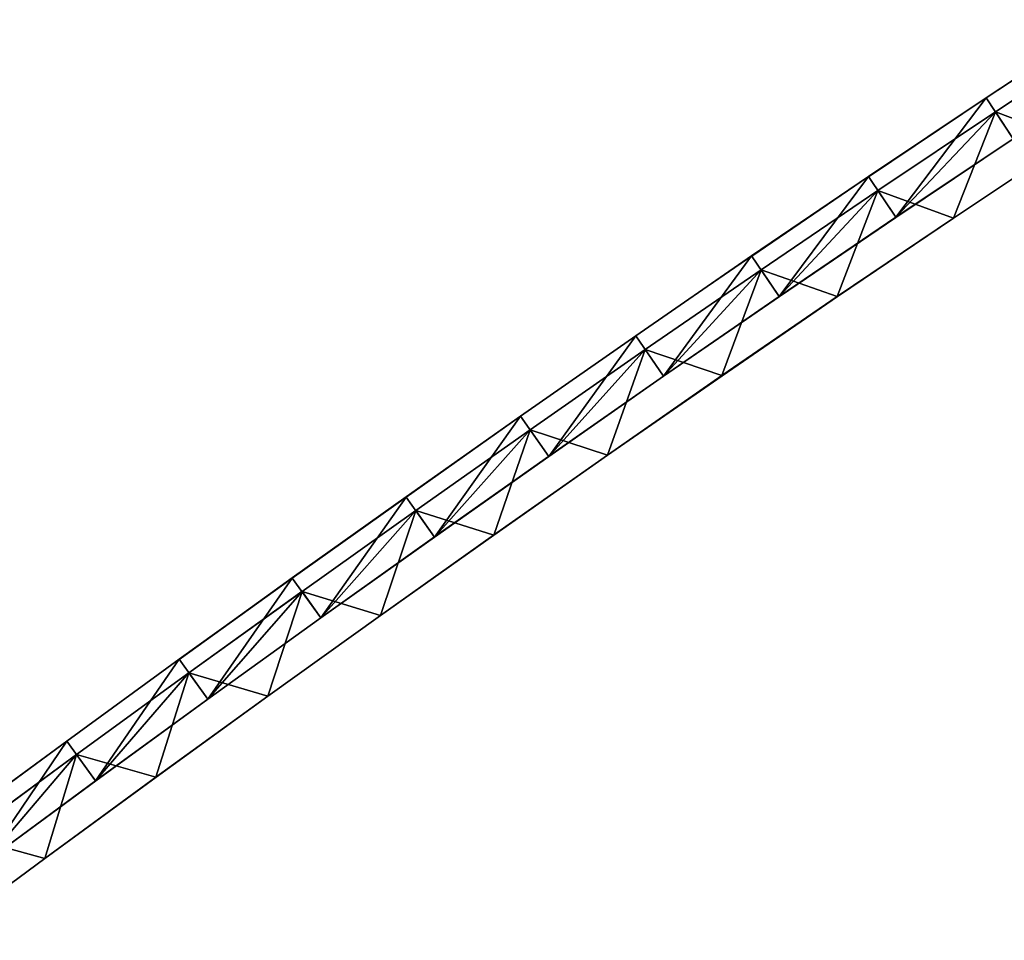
# Model space of a CAD drawing. Header units: millimetres. Extents: x -20 to 1804, y -298 to 307.
# Tile 113 of 189: x 1417 to 1447, y -162 to -134. Entities that reach past the tile are written whole.
import ezdxf

# ---------------------------------------------------------------- set-up
doc = ezdxf.new("R2010")
doc.units = ezdxf.units.MM
doc.header["$LTSCALE"] = 33.374815
for name, color, linetype in [('100', 7, 'CONTINUOUS'), ('101', 7, 'CONTINUOUS'), ('102', 7, 'CONTINUOUS'), ('103', 7, 'CONTINUOUS'), ('88', 7, 'CONTINUOUS'), ('89', 7, 'CONTINUOUS'), ('91', 7, 'CONTINUOUS'), ('92', 7, 'CONTINUOUS'), ('93', 7, 'CONTINUOUS'), ('94', 7, 'CONTINUOUS'), ('95', 7, 'CONTINUOUS'), ('99', 7, 'CONTINUOUS')]:
    doc.layers.add(name, color=color, linetype=linetype)

msp = doc.modelspace()

# ---------------------------------------------------------------- linework, layer by layer
at = {"layer": '100', "color": 70, "linetype": 'Continuous', "true_color": 0x7ee600}
for points in [[(1446.643, -136.467, 32.5), (1447.472, -137.716, 32.5), (1450.27, -134.079, 32.5), (1446.643, -136.467, 32.5)], [(1443.043, -138.872, 32.5), (1443.88, -140.117, 32.5), (1446.643, -136.467, 32.5), (1443.043, -138.872, 32.5)], [(1443.88, -140.117, 32.5), (1447.472, -137.716, 32.5), (1446.643, -136.467, 32.5), (1443.88, -140.117, 32.5)], [(1439.472, -141.299, 32.5), (1440.317, -142.538, 32.5), (1443.043, -138.872, 32.5), (1439.472, -141.299, 32.5)], [(1440.317, -142.538, 32.5), (1443.88, -140.117, 32.5), (1443.043, -138.872, 32.5), (1440.317, -142.538, 32.5)], [(1435.927, -143.743, 32.5), (1436.78, -144.977, 32.5), (1439.472, -141.299, 32.5), (1435.927, -143.743, 32.5)], [(1436.78, -144.977, 32.5), (1440.317, -142.538, 32.5), (1439.472, -141.299, 32.5), (1436.78, -144.977, 32.5)], [(1432.407, -146.201, 32.5), (1433.267, -147.43, 32.5), (1435.927, -143.743, 32.5), (1432.407, -146.201, 32.5)], [(1433.267, -147.43, 32.5), (1436.78, -144.977, 32.5), (1435.927, -143.743, 32.5), (1433.267, -147.43, 32.5)], [(1428.907, -148.67, 32.5), (1429.774, -149.894, 32.5), (1432.407, -146.201, 32.5), (1428.907, -148.67, 32.5)], [(1429.774, -149.894, 32.5), (1433.267, -147.43, 32.5), (1432.407, -146.201, 32.5), (1429.774, -149.894, 32.5)], [(1425.427, -151.148, 32.5), (1426.301, -152.367, 32.5), (1428.907, -148.67, 32.5), (1425.427, -151.148, 32.5)], [(1426.301, -152.367, 32.5), (1429.774, -149.894, 32.5), (1428.907, -148.67, 32.5), (1426.301, -152.367, 32.5)], [(1421.965, -153.632, 32.5), (1422.845, -154.848, 32.5), (1425.427, -151.148, 32.5), (1421.965, -153.632, 32.5)], [(1422.845, -154.848, 32.5), (1426.301, -152.367, 32.5), (1425.427, -151.148, 32.5), (1422.845, -154.848, 32.5)], [(1418.528, -156.132, 32.5), (1419.413, -157.343, 32.5), (1421.965, -153.632, 32.5), (1418.528, -156.132, 32.5)], [(1419.413, -157.343, 32.5), (1422.845, -154.848, 32.5), (1421.965, -153.632, 32.5), (1419.413, -157.343, 32.5)], [(1415.112, -158.642, 32.5), (1416.003, -159.85, 32.5), (1418.528, -156.132, 32.5), (1415.112, -158.642, 32.5)], [(1416.003, -159.85, 32.5), (1419.413, -157.343, 32.5), (1418.528, -156.132, 32.5), (1416.003, -159.85, 32.5)]]:
    msp.add_3dface(points, dxfattribs=at)
at = {"layer": '101', "color": 70, "linetype": 'Continuous', "true_color": 0x7ee600}
for points in [[(1447.472, -137.716, 39), (1446.925, -136.891, 39), (1450.55, -134.506, 39), (1447.472, -137.716, 39)], [(1443.88, -140.117, 39), (1443.327, -139.295, 39), (1446.925, -136.891, 39), (1443.88, -140.117, 39)], [(1447.472, -137.716, 39), (1443.88, -140.117, 39), (1446.925, -136.891, 39), (1447.472, -137.716, 39)], [(1440.317, -142.538, 39), (1439.759, -141.72, 39), (1443.327, -139.295, 39), (1440.317, -142.538, 39)], [(1443.88, -140.117, 39), (1440.317, -142.538, 39), (1443.327, -139.295, 39), (1443.88, -140.117, 39)], [(1436.78, -144.977, 39), (1436.217, -144.162, 39), (1439.759, -141.72, 39), (1436.78, -144.977, 39)], [(1440.317, -142.538, 39), (1436.78, -144.977, 39), (1439.759, -141.72, 39), (1440.317, -142.538, 39)], [(1433.267, -147.43, 39), (1432.699, -146.619, 39), (1436.217, -144.162, 39), (1433.267, -147.43, 39)], [(1436.78, -144.977, 39), (1433.267, -147.43, 39), (1436.217, -144.162, 39), (1436.78, -144.977, 39)], [(1429.774, -149.894, 39), (1429.202, -149.086, 39), (1432.699, -146.619, 39), (1429.774, -149.894, 39)], [(1433.267, -147.43, 39), (1429.774, -149.894, 39), (1432.699, -146.619, 39), (1433.267, -147.43, 39)], [(1426.301, -152.367, 39), (1425.724, -151.562, 39), (1429.202, -149.086, 39), (1426.301, -152.367, 39)], [(1429.774, -149.894, 39), (1426.301, -152.367, 39), (1429.202, -149.086, 39), (1429.774, -149.894, 39)], [(1422.845, -154.848, 39), (1422.264, -154.046, 39), (1425.724, -151.562, 39), (1422.845, -154.848, 39)], [(1426.301, -152.367, 39), (1422.845, -154.848, 39), (1425.724, -151.562, 39), (1426.301, -152.367, 39)], [(1419.413, -157.343, 39), (1418.829, -156.543, 39), (1422.264, -154.046, 39), (1419.413, -157.343, 39)], [(1422.845, -154.848, 39), (1419.413, -157.343, 39), (1422.264, -154.046, 39), (1422.845, -154.848, 39)], [(1416.003, -159.85, 39), (1415.415, -159.053, 39), (1418.829, -156.543, 39), (1416.003, -159.85, 39)], [(1419.413, -157.343, 39), (1416.003, -159.85, 39), (1418.829, -156.543, 39), (1419.413, -157.343, 39)]]:
    msp.add_3dface(points, dxfattribs=at)
at = {"layer": '102', "color": 70, "linetype": 'Continuous', "true_color": 0x7ee600}
for points in [[(1450.55, -134.506, 4), (1446.925, -136.891, 4), (1450.545, -134.501, 24), (1450.55, -134.506, 4)], [(1450.545, -134.501, 24), (1446.925, -136.891, 4), (1446.925, -136.891, 24), (1450.545, -134.501, 24)], [(1446.925, -136.891, 4), (1443.327, -139.295, 4), (1446.925, -136.891, 24), (1446.925, -136.891, 4)], [(1446.925, -136.891, 24), (1443.327, -139.295, 4), (1443.331, -139.299, 24), (1446.925, -136.891, 24)], [(1443.327, -139.295, 4), (1439.759, -141.72, 4), (1443.331, -139.299, 24), (1443.327, -139.295, 4)], [(1443.331, -139.299, 24), (1439.759, -141.72, 4), (1439.762, -141.724, 24), (1443.331, -139.299, 24)], [(1439.759, -141.72, 4), (1436.217, -144.162, 4), (1439.762, -141.724, 24), (1439.759, -141.72, 4)], [(1439.762, -141.724, 24), (1436.217, -144.162, 4), (1436.217, -144.163, 24), (1439.762, -141.724, 24)], [(1436.217, -144.163, 24), (1432.699, -146.619, 4), (1432.697, -146.616, 24), (1436.217, -144.163, 24)], [(1436.217, -144.162, 4), (1432.699, -146.619, 4), (1436.217, -144.163, 24), (1436.217, -144.162, 4)], [(1432.697, -146.616, 24), (1429.202, -149.086, 4), (1429.199, -149.082, 24), (1432.697, -146.616, 24)], [(1432.699, -146.619, 4), (1429.202, -149.086, 4), (1432.697, -146.616, 24), (1432.699, -146.619, 4)], [(1429.199, -149.082, 24), (1425.724, -151.562, 4), (1425.722, -151.56, 24), (1429.199, -149.082, 24)], [(1429.202, -149.086, 4), (1425.724, -151.562, 4), (1429.199, -149.082, 24), (1429.202, -149.086, 4)], [(1425.724, -151.562, 4), (1422.264, -154.046, 4), (1425.722, -151.56, 24), (1425.724, -151.562, 4)], [(1425.722, -151.56, 24), (1422.264, -154.046, 4), (1422.267, -154.049, 24), (1425.722, -151.56, 24)], [(1422.264, -154.046, 4), (1418.829, -156.543, 4), (1422.267, -154.049, 24), (1422.264, -154.046, 4)], [(1422.267, -154.049, 24), (1418.829, -156.543, 4), (1418.832, -156.547, 24), (1422.267, -154.049, 24)], [(1418.829, -156.543, 4), (1415.415, -159.053, 4), (1418.832, -156.547, 24), (1418.829, -156.543, 4)], [(1418.832, -156.547, 24), (1415.415, -159.053, 4), (1415.416, -159.055, 24), (1418.832, -156.547, 24)]]:
    msp.add_3dface(points, dxfattribs=at)
at = {"layer": '103', "color": 70, "linetype": 'Continuous', "true_color": 0x7ee600}
for points in [[(1446.643, -136.467, 30.5), (1450.27, -134.079, 32.5), (1450.266, -134.074, 30.5), (1446.643, -136.467, 30.5)], [(1446.643, -136.467, 32.5), (1450.27, -134.079, 32.5), (1446.643, -136.467, 30.5), (1446.643, -136.467, 32.5)], [(1443.043, -138.872, 32.5), (1446.643, -136.467, 32.5), (1443.046, -138.876, 30.5), (1443.043, -138.872, 32.5)], [(1443.046, -138.876, 30.5), (1446.643, -136.467, 32.5), (1446.643, -136.467, 30.5), (1443.046, -138.876, 30.5)], [(1439.472, -141.299, 32.5), (1443.043, -138.872, 32.5), (1439.474, -141.302, 30.5), (1439.472, -141.299, 32.5)], [(1439.474, -141.302, 30.5), (1443.043, -138.872, 32.5), (1443.046, -138.876, 30.5), (1439.474, -141.302, 30.5)], [(1435.927, -143.743, 32.5), (1439.472, -141.299, 32.5), (1435.927, -143.743, 30.5), (1435.927, -143.743, 32.5)], [(1435.927, -143.743, 30.5), (1439.472, -141.299, 32.5), (1439.474, -141.302, 30.5), (1435.927, -143.743, 30.5)], [(1432.407, -146.201, 32.5), (1435.927, -143.743, 32.5), (1432.404, -146.198, 30.5), (1432.407, -146.201, 32.5)], [(1432.404, -146.198, 30.5), (1435.927, -143.743, 32.5), (1435.927, -143.743, 30.5), (1432.404, -146.198, 30.5)], [(1428.904, -148.666, 30.5), (1432.407, -146.201, 32.5), (1432.404, -146.198, 30.5), (1428.904, -148.666, 30.5)], [(1428.907, -148.67, 32.5), (1432.407, -146.201, 32.5), (1428.904, -148.666, 30.5), (1428.907, -148.67, 32.5)], [(1425.425, -151.145, 30.5), (1428.907, -148.67, 32.5), (1428.904, -148.666, 30.5), (1425.425, -151.145, 30.5)], [(1425.427, -151.148, 32.5), (1428.907, -148.67, 32.5), (1425.425, -151.145, 30.5), (1425.427, -151.148, 32.5)], [(1421.965, -153.632, 32.5), (1425.427, -151.148, 32.5), (1421.968, -153.636, 30.5), (1421.965, -153.632, 32.5)], [(1421.968, -153.636, 30.5), (1425.427, -151.148, 32.5), (1425.425, -151.145, 30.5), (1421.968, -153.636, 30.5)], [(1418.528, -156.132, 32.5), (1421.965, -153.632, 32.5), (1418.531, -156.136, 30.5), (1418.528, -156.132, 32.5)], [(1418.531, -156.136, 30.5), (1421.965, -153.632, 32.5), (1421.968, -153.636, 30.5), (1418.531, -156.136, 30.5)], [(1415.112, -158.642, 32.5), (1418.528, -156.132, 32.5), (1415.114, -158.644, 30.5), (1415.112, -158.642, 32.5)], [(1415.114, -158.644, 30.5), (1418.528, -156.132, 32.5), (1418.531, -156.136, 30.5), (1415.114, -158.644, 30.5)]]:
    msp.add_3dface(points, dxfattribs=at)
at = {"layer": '88', "color": 70, "linetype": 'Continuous', "true_color": 0x7ee600}
for points in [[(1450.55, -134.506, 4), (1449.222, -137.759, 4), (1446.925, -136.891, 4), (1450.55, -134.506, 4)], [(1446.925, -136.891, 4), (1445.641, -140.138, 4), (1443.327, -139.295, 4), (1446.925, -136.891, 4)], [(1449.222, -137.759, 4), (1445.641, -140.138, 4), (1446.925, -136.891, 4), (1449.222, -137.759, 4)], [(1443.327, -139.295, 4), (1442.089, -142.538, 4), (1439.759, -141.72, 4), (1443.327, -139.295, 4)], [(1445.641, -140.138, 4), (1442.089, -142.538, 4), (1443.327, -139.295, 4), (1445.641, -140.138, 4)], [(1439.759, -141.72, 4), (1438.564, -144.957, 4), (1436.217, -144.162, 4), (1439.759, -141.72, 4)], [(1442.089, -142.538, 4), (1438.564, -144.957, 4), (1439.759, -141.72, 4), (1442.089, -142.538, 4)], [(1436.217, -144.162, 4), (1435.063, -147.392, 4), (1432.699, -146.619, 4), (1436.217, -144.162, 4)], [(1438.564, -144.957, 4), (1435.063, -147.392, 4), (1436.217, -144.162, 4), (1438.564, -144.957, 4)], [(1432.699, -146.619, 4), (1431.584, -149.839, 4), (1429.202, -149.086, 4), (1432.699, -146.619, 4)], [(1435.063, -147.392, 4), (1431.584, -149.839, 4), (1432.699, -146.619, 4), (1435.063, -147.392, 4)], [(1429.202, -149.086, 4), (1428.123, -152.295, 4), (1425.724, -151.562, 4), (1429.202, -149.086, 4)], [(1431.584, -149.839, 4), (1428.123, -152.295, 4), (1429.202, -149.086, 4), (1431.584, -149.839, 4)], [(1425.724, -151.562, 4), (1424.68, -154.758, 4), (1422.264, -154.046, 4), (1425.724, -151.562, 4)], [(1428.123, -152.295, 4), (1424.68, -154.758, 4), (1425.724, -151.562, 4), (1428.123, -152.295, 4)], [(1422.264, -154.046, 4), (1421.258, -157.234, 4), (1418.829, -156.543, 4), (1422.264, -154.046, 4)], [(1424.68, -154.758, 4), (1421.258, -157.234, 4), (1422.264, -154.046, 4), (1424.68, -154.758, 4)], [(1418.829, -156.543, 4), (1417.858, -159.724, 4), (1415.415, -159.053, 4), (1418.829, -156.543, 4)], [(1421.258, -157.234, 4), (1417.858, -159.724, 4), (1418.829, -156.543, 4), (1421.258, -157.234, 4)], [(1417.858, -159.724, 4), (1414.478, -162.223, 4), (1415.415, -159.053, 4), (1417.858, -159.724, 4)]]:
    msp.add_3dface(points, dxfattribs=at)
at = {"layer": '89', "color": 70, "linetype": 'Continuous', "true_color": 0x7ee600}
for points in [[(1450.55, -134.506, 59), (1446.925, -136.891, 59), (1449.222, -137.759, 59), (1450.55, -134.506, 59)], [(1446.925, -136.891, 59), (1443.327, -139.295, 59), (1445.641, -140.138, 59), (1446.925, -136.891, 59)], [(1449.222, -137.759, 59), (1446.925, -136.891, 59), (1445.641, -140.138, 59), (1449.222, -137.759, 59)], [(1443.327, -139.295, 59), (1439.759, -141.72, 59), (1442.089, -142.538, 59), (1443.327, -139.295, 59)], [(1445.641, -140.138, 59), (1443.327, -139.295, 59), (1442.089, -142.538, 59), (1445.641, -140.138, 59)], [(1439.759, -141.72, 59), (1436.217, -144.162, 59), (1438.564, -144.957, 59), (1439.759, -141.72, 59)], [(1442.089, -142.538, 59), (1439.759, -141.72, 59), (1438.564, -144.957, 59), (1442.089, -142.538, 59)], [(1436.217, -144.162, 59), (1432.699, -146.619, 59), (1435.063, -147.392, 59), (1436.217, -144.162, 59)], [(1438.564, -144.957, 59), (1436.217, -144.162, 59), (1435.063, -147.392, 59), (1438.564, -144.957, 59)], [(1432.699, -146.619, 59), (1429.202, -149.086, 59), (1431.584, -149.839, 59), (1432.699, -146.619, 59)], [(1435.063, -147.392, 59), (1432.699, -146.619, 59), (1431.584, -149.839, 59), (1435.063, -147.392, 59)], [(1429.202, -149.086, 59), (1425.724, -151.562, 59), (1428.123, -152.295, 59), (1429.202, -149.086, 59)], [(1431.584, -149.839, 59), (1429.202, -149.086, 59), (1428.123, -152.295, 59), (1431.584, -149.839, 59)], [(1425.724, -151.562, 59), (1422.264, -154.046, 59), (1424.68, -154.758, 59), (1425.724, -151.562, 59)], [(1428.123, -152.295, 59), (1425.724, -151.562, 59), (1424.68, -154.758, 59), (1428.123, -152.295, 59)], [(1422.264, -154.046, 59), (1418.829, -156.543, 59), (1421.258, -157.234, 59), (1422.264, -154.046, 59)], [(1424.68, -154.758, 59), (1422.264, -154.046, 59), (1421.258, -157.234, 59), (1424.68, -154.758, 59)], [(1418.829, -156.543, 59), (1415.415, -159.053, 59), (1417.858, -159.724, 59), (1418.829, -156.543, 59)], [(1421.258, -157.234, 59), (1418.829, -156.543, 59), (1417.858, -159.724, 59), (1421.258, -157.234, 59)], [(1417.858, -159.724, 59), (1415.415, -159.053, 59), (1414.478, -162.223, 59), (1417.858, -159.724, 59)]]:
    msp.add_3dface(points, dxfattribs=at)
at = {"layer": '91', "color": 70, "linetype": 'Continuous', "true_color": 0x7ee600}
for points in [[(1449.222, -137.759, 59), (1445.641, -140.138, 59), (1449.22, -137.756, 31.5), (1449.222, -137.759, 59)], [(1449.22, -137.756, 31.5), (1445.641, -140.138, 59), (1445.644, -140.141, 31.5), (1449.22, -137.756, 31.5)], [(1445.641, -140.138, 59), (1442.089, -142.538, 59), (1445.644, -140.141, 31.5), (1445.641, -140.138, 59)], [(1445.644, -140.141, 31.5), (1442.089, -142.538, 59), (1442.093, -142.542, 31.5), (1445.644, -140.141, 31.5)], [(1442.089, -142.538, 59), (1438.564, -144.957, 59), (1442.093, -142.542, 31.5), (1442.089, -142.538, 59)], [(1442.093, -142.542, 31.5), (1438.564, -144.957, 59), (1438.566, -144.959, 31.5), (1442.093, -142.542, 31.5)], [(1438.566, -144.959, 31.5), (1435.063, -147.392, 59), (1435.062, -147.39, 31.5), (1438.566, -144.959, 31.5)], [(1438.564, -144.957, 59), (1435.063, -147.392, 59), (1438.566, -144.959, 31.5), (1438.564, -144.957, 59)], [(1435.062, -147.39, 31.5), (1431.584, -149.839, 59), (1431.58, -149.835, 31.5), (1435.062, -147.39, 31.5)], [(1435.063, -147.392, 59), (1431.584, -149.839, 59), (1435.062, -147.39, 31.5), (1435.063, -147.392, 59)], [(1431.58, -149.835, 31.5), (1428.123, -152.295, 59), (1428.12, -152.291, 31.5), (1431.58, -149.835, 31.5)], [(1431.584, -149.839, 59), (1428.123, -152.295, 59), (1431.58, -149.835, 31.5), (1431.584, -149.839, 59)], [(1428.123, -152.295, 59), (1424.68, -154.758, 59), (1428.12, -152.291, 31.5), (1428.123, -152.295, 59)], [(1428.12, -152.291, 31.5), (1424.68, -154.758, 59), (1424.681, -154.76, 31.5), (1428.12, -152.291, 31.5)], [(1424.68, -154.758, 59), (1421.258, -157.234, 59), (1424.681, -154.76, 31.5), (1424.68, -154.758, 59)], [(1424.681, -154.76, 31.5), (1421.258, -157.234, 59), (1421.261, -157.238, 31.5), (1424.681, -154.76, 31.5)], [(1421.258, -157.234, 59), (1417.858, -159.724, 59), (1421.261, -157.238, 31.5), (1421.258, -157.234, 59)], [(1421.261, -157.238, 31.5), (1417.858, -159.724, 59), (1417.861, -159.727, 31.5), (1421.261, -157.238, 31.5)], [(1417.858, -159.724, 59), (1414.478, -162.223, 59), (1417.861, -159.727, 31.5), (1417.858, -159.724, 59)], [(1417.861, -159.727, 31.5), (1414.478, -162.223, 59), (1414.478, -162.223, 31.5), (1417.861, -159.727, 31.5)]]:
    msp.add_3dface(points, dxfattribs=at)
at = {"layer": '92', "color": 60, "linetype": 'Continuous', "true_color": 0xabff00}
for points in [[(1447.472, -137.716, 39), (1443.883, -140.121, 35.75), (1443.88, -140.117, 39), (1447.472, -137.716, 39)], [(1447.472, -137.716, 35.75), (1443.883, -140.121, 35.75), (1447.472, -137.716, 39), (1447.472, -137.716, 35.75)], [(1443.88, -140.117, 39), (1440.32, -142.541, 35.75), (1440.317, -142.538, 39), (1443.88, -140.117, 39)], [(1443.883, -140.121, 35.75), (1440.32, -142.541, 35.75), (1443.88, -140.117, 39), (1443.883, -140.121, 35.75)], [(1440.32, -142.541, 35.75), (1436.78, -144.977, 35.75), (1440.317, -142.538, 39), (1440.32, -142.541, 35.75)], [(1440.317, -142.538, 39), (1436.78, -144.977, 35.75), (1436.78, -144.977, 39), (1440.317, -142.538, 39)], [(1436.78, -144.977, 35.75), (1433.264, -147.427, 35.75), (1436.78, -144.977, 39), (1436.78, -144.977, 35.75)], [(1436.78, -144.977, 39), (1433.264, -147.427, 35.75), (1433.267, -147.43, 39), (1436.78, -144.977, 39)], [(1433.264, -147.427, 35.75), (1429.771, -149.89, 35.75), (1433.267, -147.43, 39), (1433.264, -147.427, 35.75)], [(1433.267, -147.43, 39), (1429.771, -149.89, 35.75), (1429.774, -149.894, 39), (1433.267, -147.43, 39)], [(1429.771, -149.89, 35.75), (1426.299, -152.365, 35.75), (1429.774, -149.894, 39), (1429.771, -149.89, 35.75)], [(1429.774, -149.894, 39), (1426.299, -152.365, 35.75), (1426.301, -152.367, 39), (1429.774, -149.894, 39)], [(1426.301, -152.367, 39), (1422.848, -154.851, 35.75), (1422.845, -154.848, 39), (1426.301, -152.367, 39)], [(1426.299, -152.365, 35.75), (1422.848, -154.851, 35.75), (1426.301, -152.367, 39), (1426.299, -152.365, 35.75)], [(1422.845, -154.848, 39), (1419.416, -157.347, 35.75), (1419.413, -157.343, 39), (1422.845, -154.848, 39)], [(1422.848, -154.851, 35.75), (1419.416, -157.347, 35.75), (1422.845, -154.848, 39), (1422.848, -154.851, 35.75)], [(1419.413, -157.343, 39), (1416.004, -159.852, 35.75), (1416.003, -159.85, 39), (1419.413, -157.343, 39)], [(1419.416, -157.347, 35.75), (1416.004, -159.852, 35.75), (1419.413, -157.343, 39), (1419.416, -157.347, 35.75)]]:
    msp.add_3dface(points, dxfattribs=at)
at = {"layer": '93', "color": 60, "linetype": 'Continuous', "true_color": 0xabff00}
for points in [[(1443.883, -140.121, 30.5), (1447.472, -137.716, 30.5), (1443.883, -140.121, 24), (1443.883, -140.121, 30.5)], [(1443.883, -140.121, 24), (1447.472, -137.716, 30.5), (1447.472, -137.716, 24), (1443.883, -140.121, 24)], [(1440.32, -142.541, 30.5), (1443.883, -140.121, 30.5), (1440.32, -142.541, 24), (1440.32, -142.541, 30.5)], [(1440.32, -142.541, 24), (1443.883, -140.121, 30.5), (1443.883, -140.121, 24), (1440.32, -142.541, 24)], [(1436.78, -144.977, 30.5), (1440.32, -142.541, 30.5), (1436.78, -144.977, 24), (1436.78, -144.977, 30.5)], [(1436.78, -144.977, 24), (1440.32, -142.541, 30.5), (1440.32, -142.541, 24), (1436.78, -144.977, 24)], [(1433.264, -147.427, 30.5), (1436.78, -144.977, 30.5), (1433.264, -147.427, 24), (1433.264, -147.427, 30.5)], [(1433.264, -147.427, 24), (1436.78, -144.977, 30.5), (1436.78, -144.977, 24), (1433.264, -147.427, 24)], [(1429.771, -149.89, 30.5), (1433.264, -147.427, 30.5), (1429.771, -149.89, 24), (1429.771, -149.89, 30.5)], [(1429.771, -149.89, 24), (1433.264, -147.427, 30.5), (1433.264, -147.427, 24), (1429.771, -149.89, 24)], [(1426.299, -152.365, 30.5), (1429.771, -149.89, 30.5), (1426.299, -152.365, 24), (1426.299, -152.365, 30.5)], [(1426.299, -152.365, 24), (1429.771, -149.89, 30.5), (1429.771, -149.89, 24), (1426.299, -152.365, 24)], [(1422.848, -154.851, 30.5), (1426.299, -152.365, 30.5), (1422.848, -154.851, 24), (1422.848, -154.851, 30.5)], [(1422.848, -154.851, 24), (1426.299, -152.365, 30.5), (1426.299, -152.365, 24), (1422.848, -154.851, 24)], [(1419.416, -157.347, 30.5), (1422.848, -154.851, 30.5), (1419.416, -157.347, 24), (1419.416, -157.347, 30.5)], [(1419.416, -157.347, 24), (1422.848, -154.851, 30.5), (1422.848, -154.851, 24), (1419.416, -157.347, 24)], [(1416.004, -159.852, 30.5), (1419.416, -157.347, 30.5), (1416.004, -159.852, 24), (1416.004, -159.852, 30.5)], [(1416.004, -159.852, 24), (1419.416, -157.347, 30.5), (1419.416, -157.347, 24), (1416.004, -159.852, 24)]]:
    msp.add_3dface(points, dxfattribs=at)
at = {"layer": '94', "color": 70, "linetype": 'Continuous', "true_color": 0x7ee600}
for points in [[(1445.641, -140.138, 4), (1449.222, -137.759, 4), (1445.644, -140.141, 31.5), (1445.641, -140.138, 4)], [(1449.222, -137.759, 4), (1449.22, -137.756, 31.5), (1445.644, -140.141, 31.5), (1449.222, -137.759, 4)], [(1442.089, -142.538, 4), (1445.641, -140.138, 4), (1442.093, -142.542, 31.5), (1442.089, -142.538, 4)], [(1445.641, -140.138, 4), (1445.644, -140.141, 31.5), (1442.093, -142.542, 31.5), (1445.641, -140.138, 4)], [(1438.564, -144.957, 4), (1442.089, -142.538, 4), (1438.566, -144.959, 31.5), (1438.564, -144.957, 4)], [(1442.089, -142.538, 4), (1442.093, -142.542, 31.5), (1438.566, -144.959, 31.5), (1442.089, -142.538, 4)], [(1435.063, -147.392, 4), (1438.564, -144.957, 4), (1435.062, -147.39, 31.5), (1435.063, -147.392, 4)], [(1438.564, -144.957, 4), (1438.566, -144.959, 31.5), (1435.062, -147.39, 31.5), (1438.564, -144.957, 4)], [(1435.063, -147.392, 4), (1435.062, -147.39, 31.5), (1431.58, -149.835, 31.5), (1435.063, -147.392, 4)], [(1431.584, -149.839, 4), (1435.063, -147.392, 4), (1431.58, -149.835, 31.5), (1431.584, -149.839, 4)], [(1431.584, -149.839, 4), (1431.58, -149.835, 31.5), (1428.12, -152.291, 31.5), (1431.584, -149.839, 4)], [(1428.123, -152.295, 4), (1431.584, -149.839, 4), (1428.12, -152.291, 31.5), (1428.123, -152.295, 4)], [(1424.68, -154.758, 4), (1428.123, -152.295, 4), (1424.681, -154.76, 31.5), (1424.68, -154.758, 4)], [(1428.123, -152.295, 4), (1428.12, -152.291, 31.5), (1424.681, -154.76, 31.5), (1428.123, -152.295, 4)], [(1421.258, -157.234, 4), (1424.68, -154.758, 4), (1421.261, -157.238, 31.5), (1421.258, -157.234, 4)], [(1424.68, -154.758, 4), (1424.681, -154.76, 31.5), (1421.261, -157.238, 31.5), (1424.68, -154.758, 4)], [(1417.858, -159.724, 4), (1421.258, -157.234, 4), (1417.861, -159.727, 31.5), (1417.858, -159.724, 4)], [(1421.258, -157.234, 4), (1421.261, -157.238, 31.5), (1417.861, -159.727, 31.5), (1421.258, -157.234, 4)], [(1414.478, -162.223, 4), (1417.858, -159.724, 4), (1414.478, -162.223, 31.5), (1414.478, -162.223, 4)], [(1417.858, -159.724, 4), (1417.861, -159.727, 31.5), (1414.478, -162.223, 31.5), (1417.858, -159.724, 4)]]:
    msp.add_3dface(points, dxfattribs=at)
at = {"layer": '95', "color": 70, "linetype": 'Continuous', "true_color": 0x7ee600}
for points in [[(1446.925, -136.891, 59), (1450.55, -134.506, 59), (1446.925, -136.891, 39), (1446.925, -136.891, 59)], [(1446.925, -136.891, 39), (1450.55, -134.506, 59), (1450.55, -134.506, 39), (1446.925, -136.891, 39)], [(1443.327, -139.295, 59), (1446.925, -136.891, 59), (1443.327, -139.295, 39), (1443.327, -139.295, 59)], [(1443.327, -139.295, 39), (1446.925, -136.891, 59), (1446.925, -136.891, 39), (1443.327, -139.295, 39)], [(1439.759, -141.72, 59), (1443.327, -139.295, 59), (1439.759, -141.72, 39), (1439.759, -141.72, 59)], [(1439.759, -141.72, 39), (1443.327, -139.295, 59), (1443.327, -139.295, 39), (1439.759, -141.72, 39)], [(1436.217, -144.162, 59), (1439.759, -141.72, 59), (1436.217, -144.162, 39), (1436.217, -144.162, 59)], [(1436.217, -144.162, 39), (1439.759, -141.72, 59), (1439.759, -141.72, 39), (1436.217, -144.162, 39)], [(1432.699, -146.619, 59), (1436.217, -144.162, 59), (1432.699, -146.619, 39), (1432.699, -146.619, 59)], [(1432.699, -146.619, 39), (1436.217, -144.162, 59), (1436.217, -144.162, 39), (1432.699, -146.619, 39)], [(1429.202, -149.086, 59), (1432.699, -146.619, 59), (1429.202, -149.086, 39), (1429.202, -149.086, 59)], [(1429.202, -149.086, 39), (1432.699, -146.619, 59), (1432.699, -146.619, 39), (1429.202, -149.086, 39)], [(1425.724, -151.562, 59), (1429.202, -149.086, 59), (1425.724, -151.562, 39), (1425.724, -151.562, 59)], [(1425.724, -151.562, 39), (1429.202, -149.086, 59), (1429.202, -149.086, 39), (1425.724, -151.562, 39)], [(1422.264, -154.046, 59), (1425.724, -151.562, 59), (1422.264, -154.046, 39), (1422.264, -154.046, 59)], [(1422.264, -154.046, 39), (1425.724, -151.562, 59), (1425.724, -151.562, 39), (1422.264, -154.046, 39)], [(1418.829, -156.543, 59), (1422.264, -154.046, 59), (1418.829, -156.543, 39), (1418.829, -156.543, 59)], [(1418.829, -156.543, 39), (1422.264, -154.046, 59), (1422.264, -154.046, 39), (1418.829, -156.543, 39)], [(1415.415, -159.053, 59), (1418.829, -156.543, 59), (1415.415, -159.053, 39), (1415.415, -159.053, 59)], [(1415.415, -159.053, 39), (1418.829, -156.543, 59), (1418.829, -156.543, 39), (1415.415, -159.053, 39)]]:
    msp.add_3dface(points, dxfattribs=at)
at = {"layer": '99', "color": 70, "linetype": 'Continuous', "true_color": 0x7ee600}
for points in [[(1443.883, -140.121, 35.75), (1447.472, -137.716, 35.75), (1443.88, -140.117, 32.5), (1443.883, -140.121, 35.75)], [(1443.88, -140.117, 32.5), (1447.472, -137.716, 35.75), (1447.472, -137.716, 32.5), (1443.88, -140.117, 32.5)], [(1440.317, -142.538, 32.5), (1443.883, -140.121, 35.75), (1443.88, -140.117, 32.5), (1440.317, -142.538, 32.5)], [(1440.32, -142.541, 35.75), (1443.883, -140.121, 35.75), (1440.317, -142.538, 32.5), (1440.32, -142.541, 35.75)], [(1436.78, -144.977, 32.5), (1440.32, -142.541, 35.75), (1440.317, -142.538, 32.5), (1436.78, -144.977, 32.5)], [(1436.78, -144.977, 35.75), (1440.32, -142.541, 35.75), (1436.78, -144.977, 32.5), (1436.78, -144.977, 35.75)], [(1433.264, -147.427, 35.75), (1436.78, -144.977, 35.75), (1433.267, -147.43, 32.5), (1433.264, -147.427, 35.75)], [(1433.267, -147.43, 32.5), (1436.78, -144.977, 35.75), (1436.78, -144.977, 32.5), (1433.267, -147.43, 32.5)], [(1429.771, -149.89, 35.75), (1433.264, -147.427, 35.75), (1429.774, -149.894, 32.5), (1429.771, -149.89, 35.75)], [(1429.774, -149.894, 32.5), (1433.264, -147.427, 35.75), (1433.267, -147.43, 32.5), (1429.774, -149.894, 32.5)], [(1426.299, -152.365, 35.75), (1429.771, -149.89, 35.75), (1426.301, -152.367, 32.5), (1426.299, -152.365, 35.75)], [(1426.301, -152.367, 32.5), (1429.771, -149.89, 35.75), (1429.774, -149.894, 32.5), (1426.301, -152.367, 32.5)], [(1422.848, -154.851, 35.75), (1426.299, -152.365, 35.75), (1422.845, -154.848, 32.5), (1422.848, -154.851, 35.75)], [(1422.845, -154.848, 32.5), (1426.299, -152.365, 35.75), (1426.301, -152.367, 32.5), (1422.845, -154.848, 32.5)], [(1419.413, -157.343, 32.5), (1422.848, -154.851, 35.75), (1422.845, -154.848, 32.5), (1419.413, -157.343, 32.5)], [(1419.416, -157.347, 35.75), (1422.848, -154.851, 35.75), (1419.413, -157.343, 32.5), (1419.416, -157.347, 35.75)], [(1416.003, -159.85, 32.5), (1419.416, -157.347, 35.75), (1419.413, -157.343, 32.5), (1416.003, -159.85, 32.5)], [(1416.004, -159.852, 35.75), (1419.416, -157.347, 35.75), (1416.003, -159.85, 32.5), (1416.004, -159.852, 35.75)]]:
    msp.add_3dface(points, dxfattribs=at)

doc.saveas('drawing.dxf')
